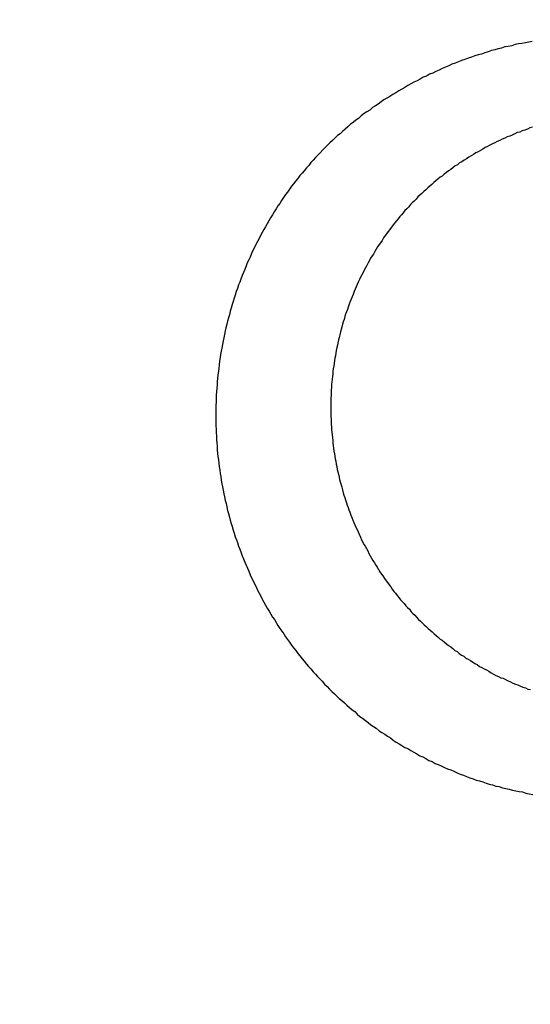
# Model space of a CAD drawing. Header units: millimetres. Extents: x -604189 to 881711, y -381903 to -7297.
# Tile 256 of 256: x -587993.44 to -587984.86, y -164029.4 to -164012.85. Entities that reach past the tile are written whole.
import ezdxf

# ---------------------------------------------------------------- set-up
doc = ezdxf.new("R2010")
doc.units = ezdxf.units.MM
doc.header["$LTSCALE"] = 100
for name, pattern in [('0.5_0.5', [1, 0.5, -0.5]), ('ACAD_ISO04W100', [30.5, 24, -3, 0.5, -3]), ('CENTER', [2, 1.25, -0.25, 0.25, -0.25])]:
    doc.linetypes.add(name, pattern=pattern)
doc.layers.get('Defpoints').update_dxf_attribs({"color": 30})
doc.layers.add('OPIS', color=7, linetype='Continuous')
doc.layers.add('strop osie', color=80, linetype='ACAD_ISO04W100', lineweight=5)
doc.styles.get("Standard").update_dxf_attribs({"font": 'romans.shx', "width": 0.5})
doc.dimstyles.new('1 50', dxfattribs={"dimtxt": 150, "dimasz": 80, "dimexe": 1, "dimexo": 1, "dimgap": 20, "dimtad": 1, "dimdec": 0, "dimlfac": 0.1, "dimtxsty": 'Standard', "dimblk": 'ARCHTICK', "dimcen": 200, "dimclrd": 2, "dimadec": 1, "dimazin": 0, "dimtfac": 1, "dimtdec": 0, "dimtmove": 0, "dimatfit": 3, "dimldrblk": 'ARCHTICK', "dimfxl": 120, "dimfxlon": 1, "dimtfill": 1, "dimarcsym": 0})

# ---------------------------------------------------------------- blocks, each defined once
blk = doc.blocks.new('_ArchTick')
at = {"layer": 'strop osie', "color": 0, "const_width": 0.15}
blk.add_lwpolyline([(-0.5, -0.5), (0.5, 0.5)], dxfattribs=at)
blk = doc.blocks.new('*D3294')
at = {"layer": 'Defpoints', "color": 0, "linetype": 'ByBlock', "lineweight": 5, "transparency": 16777216}
for p in [(-595783.126, -159420.303), (-593748.924, -159420.303), (-552118.935, -179940.303)]:
    blk.add_point(p, dxfattribs=at)
at = {"layer": 'OPIS', "color": 0, "linetype": 'Continuous', "lineweight": -2, "transparency": 16777216}
for p, q in [((-595723.126, -159420.303), (-595784.126, -159420.303)), ((-595723.126, -179940.303), (-595784.126, -179940.303))]:
    blk.add_line(p, q, dxfattribs=at)
at = {"layer": 'OPIS', "color": 2, "lineweight": -2, "transparency": 16777216}
blk.add_line((-595783.126, -179940.303), (-595783.126, -159420.303), dxfattribs=at)
at = {"layer": 'OPIS', "color": 2, "linetype": 'ByBlock', "lineweight": -2, "transparency": 16777216, "xscale": 80, "yscale": 80, "zscale": 80}
for p, rotation in [((-595783.126, -159420.303), 90), ((-595783.126, -179940.303), 270)]:
    blk.add_blockref('_ArchTick', p, dxfattribs=dict(at, rotation=rotation))
at = {"layer": 'OPIS', "color": 0, "linetype": 'ByBlock', "lineweight": 13, "transparency": 16777216, "insert": (-595878.126, -169680.303), "char_height": 150, "attachment_point": 5, "rotation": 90, "bg_fill": 3, "box_fill_scale": 1.1, "bg_fill_color": 256, "bg_fill_true_color": 13158600, "bg_fill_transparency": 0}
blk.add_mtext('2052', dxfattribs=at)

msp = doc.modelspace()

# ---------------------------------------------------------------- hatches: boundary and pattern name
at = {"layer": 'OPIS', "linetype": 'ByBlock', "lineweight": 15}
h = msp.add_hatch(dxfattribs=at)
h.set_pattern_fill('ANSI37', color=0, scale=80, angle=45)
h.set_pattern_definition([(90, (-306927.96, 32475.8), (-254, 0), []), (180, (-306927.96, 32475.8), (-3e-14, -254), [])])
edge = h.paths.add_edge_path()
edge.add_arc((-587934.086, -167378.931), 50, 0, 90)
edge.add_line((-587934.086, -167328.931), (-588139.086, -167328.93))
edge.add_arc((-588139.086, -167378.93), 50, 89.9996, 180)
edge.add_line((-588189.086, -167378.93), (-588189.086, -167822.93))
edge.add_arc((-588139.086, -167822.93), 50, 180, 270)
edge.add_line((-588139.086, -167872.93), (-587934.085, -167872.931))
edge.add_arc((-587934.086, -167822.931), 50, 270.0014, 360)
edge.add_line((-587884.086, -167822.931), (-587884.086, -167378.931))
edge = h.paths.add_edge_path()
edge.add_arc((-587934.086, -167378.931), 50, 0, 90)
edge.add_line((-587934.086, -167328.931), (-588139.086, -167328.93))
edge.add_arc((-588139.086, -167378.93), 50, 89.9996, 180)
edge.add_line((-588189.086, -167378.93), (-588189.086, -167822.93))
edge.add_arc((-588139.086, -167822.93), 50, 180, 270)
edge.add_line((-588139.086, -167872.93), (-587934.085, -167872.931))
edge.add_arc((-587934.086, -167822.931), 50, 270.0014, 360)
edge.add_line((-587884.086, -167822.931), (-587884.086, -167378.931))
edge = h.paths.add_edge_path()
edge.add_line((-588244.087, -167300.93), (-587769.086, -167300.93))
edge.add_line((-587769.086, -167300.93), (-587769.086, -167900.93))
edge.add_line((-587769.086, -167900.93), (-588243.789, -167900.93))
edge.add_arc((-588244.086, -167892.935), 8, 180, 272.1285, ccw=False)
edge.add_line((-588252.086, -167892.935), (-588252.086, -167308.93))
edge.add_arc((-588244.086, -167308.93), 8, 90.0036, 180, ccw=False)
h.paths.add_polyline_path([(-589864.932, -164217.829), (-589865.004, -164223.092), (-589865.079, -164228.355), (-589865.156, -164233.617), (-589865.235, -164238.88), (-589865.318, -164244.143), (-589865.402, -164249.406), (-589865.489, -164254.669), (-589865.579, -164259.931), (-589865.671, -164265.194), (-589865.766, -164270.457), (-589865.863, -164275.719), (-589865.962, -164280.982), (-589866.064, -164286.244), (-589866.169, -164291.506), (-589866.276, -164296.769), (-589866.386, -164302.031), (-589866.498, -164307.293), (-589866.613, -164312.556), (-589866.73, -164317.818), (-589866.85, -164323.08), (-589866.972, -164328.342), (-589867.097, -164333.604), (-589867.225, -164338.866), (-589867.355, -164344.127), (-589867.488, -164349.389), (-589867.623, -164354.651), (-589867.76, -164359.913), (-589867.901, -164365.174), (-589868.043, -164370.436), (-589868.189, -164375.697), (-589868.337, -164380.958), (-589868.487, -164386.22), (-589868.64, -164391.481), (-589868.795, -164396.742), (-589868.953, -164402.003), (-590219.489, -164402.003), (-590219.664, -164396.198), (-590219.835, -164390.392), (-590220.003, -164384.587), (-590220.168, -164378.781), (-590220.329, -164372.976), (-590220.488, -164367.17), (-590220.643, -164361.364), (-590220.796, -164355.558), (-590220.945, -164349.752), (-590221.092, -164343.946), (-590221.235, -164338.14), (-590221.375, -164332.334), (-590221.512, -164326.527), (-590221.646, -164320.721), (-590221.777, -164314.914), (-590221.904, -164309.108), (-590222.029, -164303.301), (-590222.151, -164297.495), (-590222.269, -164291.688), (-590222.385, -164285.881), (-590222.497, -164280.074), (-590222.606, -164274.267), (-590222.713, -164268.461), (-590222.816, -164262.653), (-590222.916, -164256.846), (-590223.014, -164251.039), (-590223.108, -164245.232), (-590223.199, -164239.425), (-590223.287, -164233.618), (-590223.372, -164227.81), (-590223.454, -164222.003), (-590223.533, -164216.196), (-590223.609, -164210.388), (-590223.682, -164204.581), (-590223.751, -164198.773), (-590223.818, -164192.966), (-590223.881, -164187.158), (-590223.941, -164181.35), (-590223.997, -164175.543), (-590224.051, -164169.735), (-590224.101, -164163.927), (-590224.147, -164158.12), (-590224.191, -164152.312), (-590224.231, -164146.504), (-590224.267, -164140.696), (-590224.301, -164134.888), (-590224.332, -164129.081), (-590224.361, -164123.273), (-590224.388, -164117.465), (-590224.413, -164111.657), (-590224.437, -164105.849), (-590224.459, -164100.041), (-590224.475, -164094.233), (-590224.48, -164088.425), (-590224.472, -164082.617), (-590224.448, -164076.809), (-590224.406, -164071.002), (-590224.347, -164065.194), (-590224.269, -164059.387), (-590224.171, -164053.58), (-590224.054, -164047.773), (-590223.917, -164041.967), (-590223.759, -164036.161), (-590223.581, -164030.356), (-590223.381, -164024.551), (-590223.159, -164018.747), (-590222.914, -164012.944), (-590222.642, -164007.143), (-590222.341, -164001.342), (-590222.009, -163995.544), (-590221.642, -163989.748), (-590221.238, -163983.954), (-590220.795, -163978.163), (-590220.304, -163972.376), (-590219.753, -163966.594), (-590219.129, -163960.82), (-590218.419, -163955.056), (-590217.605, -163949.306), (-590216.67, -163943.574), (-590215.596, -163937.865), (-590214.362, -163932.188), (-590212.941, -163926.557), (-590211.302, -163920.987), (-590209.416, -163915.495), (-590207.246, -163910.11), (-590204.744, -163904.869), (-590201.869, -163899.824), (-590198.582, -163895.036), (-590194.851, -163890.591), (-590190.671, -163886.563), (-590186.105, -163882.977), (-590181.224, -163879.833), (-590176.097, -163877.106), (-590170.784, -163874.761), (-590165.336, -163872.759), (-590159.785, -163871.064), (-590154.154, -163869.636), (-590148.468, -163868.44), (-590142.747, -163867.44), (-590137, -163866.603), (-590131.235, -163865.9), (-590125.458, -163865.297), (-590119.674, -163864.778), (-590113.884, -163864.334), (-590108.088, -163863.958), (-590102.289, -163863.646), (-590096.486, -163863.39), (-590090.681, -163863.186), (-590084.874, -163863.026), (-590079.068, -163862.906), (-590073.26, -163862.819), (-590067.453, -163862.761), (-590061.645, -163862.725), (-590055.837, -163862.707), (-590050.029, -163862.7), (-590044.221, -163862.698), (-590038.958, -163862.699), (-590033.694, -163862.704), (-590028.431, -163862.718), (-590023.167, -163862.744), (-590017.904, -163862.788), (-590012.641, -163862.852), (-590007.379, -163862.942), (-590002.117, -163863.062), (-589996.856, -163863.215), (-589991.596, -163863.407), (-589986.337, -163863.64), (-589981.081, -163863.919), (-589975.828, -163864.249), (-589970.579, -163864.634), (-589965.334, -163865.078), (-589960.096, -163865.587), (-589954.864, -163866.17), (-589949.645, -163866.847), (-589944.442, -163867.642), (-589939.263, -163868.578), (-589934.115, -163869.676), (-589929.013, -163870.965), (-589923.971, -163872.474), (-589919.009, -163874.23), (-589914.153, -163876.259), (-589909.436, -163878.591), (-589904.896, -163881.253), (-589900.585, -163884.268), (-589896.554, -163887.652), (-589892.857, -163891.394), (-589889.534, -163895.471), (-589886.574, -163899.824), (-589883.952, -163904.387), (-589881.64, -163909.114), (-589879.606, -163913.968), (-589877.817, -163918.918), (-589876.241, -163923.939), (-589874.854, -163929.016), (-589873.636, -163934.137), (-589872.564, -163939.29), (-589871.619, -163944.467), (-589870.784, -163949.663), (-589870.048, -163954.875), (-589869.397, -163960.099), (-589868.818, -163965.33), (-589868.302, -163970.568), (-589867.84, -163975.811), (-589867.421, -163981.058), (-589867.037, -163986.308), (-589866.685, -163991.559), (-589866.363, -163996.813), (-589866.067, -164002.068), (-589865.796, -164007.324), (-589865.549, -164012.582), (-589865.322, -164017.84), (-589865.116, -164023.1), (-589864.928, -164028.36), (-589864.759, -164033.621), (-589864.607, -164038.882), (-589864.472, -164044.144), (-589864.354, -164049.406), (-589864.252, -164054.668), (-589864.166, -164059.931), (-589864.096, -164065.194), (-589864.041, -164070.457), (-589864.001, -164075.72), (-589863.976, -164080.984), (-589863.964, -164086.247), (-589863.964, -164091.51), (-589863.974, -164096.774), (-589863.991, -164102.037), (-589864.012, -164107.301), (-589864.034, -164112.564), (-589864.057, -164117.828), (-589864.081, -164123.091), (-589864.107, -164128.354), (-589864.135, -164133.618), (-589864.165, -164138.881), (-589864.197, -164144.144), (-589864.232, -164149.408), (-589864.269, -164154.671), (-589864.31, -164159.934), (-589864.353, -164165.198), (-589864.399, -164170.461), (-589864.447, -164175.724), (-589864.498, -164180.987), (-589864.552, -164186.25), (-589864.609, -164191.513), (-589864.668, -164196.777), (-589864.73, -164202.04), (-589864.795, -164207.303), (-589864.862, -164212.566)])
h.paths.add_polyline_path([(-590463.924, -164407.051), (-587763.924, -164407.051), (-587763.924, -162910.783), (-590463.924, -162910.783)])
h.paths.add_polyline_path([(-590295.717, -164839.225), (-590289.91, -164839.127), (-590284.103, -164839.033), (-590278.295, -164838.942), (-590272.488, -164838.854), (-590266.681, -164838.769), (-590260.873, -164838.687), (-590255.066, -164838.608), (-590249.259, -164838.532), (-590243.451, -164838.459), (-590237.644, -164838.39), (-590231.836, -164838.323), (-590226.028, -164838.26), (-590220.221, -164838.2), (-590214.413, -164838.144), (-590208.605, -164838.09), (-590202.798, -164838.04), (-590196.99, -164837.994), (-590191.182, -164837.95), (-590185.374, -164837.91), (-590179.567, -164837.874), (-590173.759, -164837.84), (-590167.951, -164837.809), (-590162.143, -164837.78), (-590156.335, -164837.753), (-590150.527, -164837.728), (-590144.719, -164837.704), (-590138.912, -164837.682), (-590133.104, -164837.666), (-590127.296, -164837.661), (-590121.488, -164837.669), (-590115.68, -164837.693), (-590109.872, -164837.735), (-590104.065, -164837.794), (-590098.257, -164837.872), (-590092.45, -164837.97), (-590086.643, -164838.087), (-590080.837, -164838.224), (-590075.031, -164838.382), (-590069.226, -164838.56), (-590063.422, -164838.76), (-590057.618, -164838.982), (-590051.815, -164839.227), (-590046.013, -164839.499), (-590040.213, -164839.8), (-590034.415, -164840.132), (-590028.618, -164840.499), (-590022.825, -164840.903), (-590017.034, -164841.346), (-590011.246, -164841.837), (-590005.465, -164842.388), (-589999.691, -164843.012), (-589993.927, -164843.722), (-589988.176, -164844.536), (-589982.444, -164845.471), (-589976.736, -164846.545), (-589971.059, -164847.779), (-589965.428, -164849.2), (-589959.858, -164850.839), (-589954.366, -164852.725), (-589948.98, -164854.895), (-589943.739, -164857.397), (-589938.694, -164860.272), (-589933.906, -164863.559), (-589929.462, -164867.29), (-589925.433, -164871.47), (-589921.847, -164876.036), (-589918.704, -164880.917), (-589915.976, -164886.044), (-589913.631, -164891.357), (-589911.63, -164896.805), (-589909.934, -164902.356), (-589908.507, -164907.987), (-589907.31, -164913.673), (-589906.31, -164919.394), (-589905.474, -164925.141), (-589904.77, -164930.906), (-589904.168, -164936.683), (-589903.648, -164942.467), (-589903.204, -164948.257), (-589902.829, -164954.053), (-589902.516, -164959.852), (-589902.261, -164965.655), (-589902.056, -164971.46), (-589901.897, -164977.267), (-589901.776, -164983.073), (-589901.69, -164988.881), (-589901.631, -164994.688), (-589901.596, -165000.496), (-589901.577, -165006.304), (-589901.57, -165012.112), (-589901.569, -165017.92), (-589901.57, -165023.183), (-589901.575, -165028.447), (-589901.588, -165033.71), (-589901.615, -165038.974), (-589901.658, -165044.237), (-589901.723, -165049.5), (-589901.813, -165054.762), (-589901.932, -165060.024), (-589902.086, -165065.285), (-589902.277, -165070.545), (-589902.51, -165075.804), (-589902.79, -165081.06), (-589903.119, -165086.313), (-589903.504, -165091.562), (-589903.949, -165096.807), (-589904.458, -165102.045), (-589905.04, -165107.276), (-589905.717, -165112.496), (-589906.513, -165117.699), (-589907.448, -165122.878), (-589908.547, -165128.026), (-589909.836, -165133.128), (-589911.345, -165138.17), (-589913.1, -165143.132), (-589915.129, -165147.988), (-589917.461, -165152.705), (-589920.123, -165157.245), (-589923.139, -165161.556), (-589926.522, -165165.587), (-589930.265, -165169.284), (-589934.342, -165172.607), (-589938.694, -165175.567), (-589943.257, -165178.189), (-589947.985, -165180.501), (-589952.838, -165182.535), (-589957.788, -165184.324), (-589962.81, -165185.9), (-589967.887, -165187.287), (-589973.007, -165188.505), (-589978.16, -165189.577), (-589983.337, -165190.522), (-589988.534, -165191.357), (-589993.746, -165192.093), (-589998.969, -165192.744), (-590004.201, -165193.323), (-590009.439, -165193.839), (-590014.682, -165194.301), (-590019.929, -165194.72), (-590025.178, -165195.104), (-590030.43, -165195.456), (-590035.683, -165195.778), (-590040.938, -165196.074), (-590046.195, -165196.345), (-590051.452, -165196.592), (-590056.711, -165196.819), (-590061.97, -165197.025), (-590067.23, -165197.213), (-590072.491, -165197.382), (-590077.752, -165197.534), (-590083.014, -165197.669), (-590088.276, -165197.787), (-590093.539, -165197.889), (-590098.801, -165197.975), (-590104.064, -165198.045), (-590109.327, -165198.1), (-590114.591, -165198.14), (-590119.854, -165198.165), (-590125.118, -165198.177), (-590130.381, -165198.177), (-590135.644, -165198.167), (-590140.908, -165198.15), (-590146.171, -165198.129), (-590151.435, -165198.107), (-590156.698, -165198.084), (-590161.961, -165198.06), (-590167.225, -165198.034), (-590172.488, -165198.006), (-590177.752, -165197.976), (-590183.015, -165197.944), (-590188.278, -165197.909), (-590193.541, -165197.872), (-590198.805, -165197.831), (-590204.068, -165197.788), (-590209.331, -165197.742), (-590214.594, -165197.694), (-590219.858, -165197.643), (-590225.121, -165197.589), (-590230.384, -165197.532), (-590235.647, -165197.473), (-590240.91, -165197.411), (-590246.173, -165197.346), (-590251.436, -165197.279), (-590256.699, -165197.209), (-590261.962, -165197.137), (-590267.225, -165197.062), (-590272.488, -165196.985), (-590277.751, -165196.906), (-590283.014, -165196.823), (-590288.276, -165196.739), (-590293.539, -165196.652), (-590298.802, -165196.562), (-590304.064, -165196.47), (-590309.327, -165196.375), (-590314.59, -165196.278), (-590319.852, -165196.179), (-590325.115, -165196.077), (-590330.377, -165195.972), (-590335.639, -165195.865), (-590340.902, -165195.755), (-590346.164, -165195.643), (-590351.426, -165195.528), (-590356.688, -165195.411), (-590361.95, -165195.291), (-590367.212, -165195.169), (-590372.474, -165195.044), (-590377.736, -165194.916), (-590382.998, -165194.786), (-590388.26, -165194.653), (-590393.521, -165194.518), (-590398.783, -165194.381), (-590404.045, -165194.24), (-590409.306, -165194.098), (-590414.568, -165193.952), (-590419.829, -165193.804), (-590425.09, -165193.654), (-590430.351, -165193.501), (-590435.613, -165193.346), (-590440.874, -165193.188), (-590440.874, -164842.652), (-590435.068, -164842.477), (-590429.263, -164842.306), (-590423.457, -164842.138), (-590417.652, -164841.973), (-590411.846, -164841.812), (-590406.04, -164841.653), (-590400.235, -164841.498), (-590394.429, -164841.345), (-590388.623, -164841.196), (-590382.817, -164841.049), (-590377.01, -164840.906), (-590371.204, -164840.766), (-590365.398, -164840.629), (-590359.591, -164840.495), (-590353.785, -164840.364), (-590347.978, -164840.237), (-590342.172, -164840.112), (-590336.365, -164839.99), (-590330.558, -164839.872), (-590324.752, -164839.756), (-590318.945, -164839.644), (-590313.138, -164839.535), (-590307.331, -164839.428), (-590301.524, -164839.325)])
edge = h.paths.add_edge_path()
edge.add_arc((-590093.924, -162268.543), 50, 0, 90.0004)
edge.add_line((-590093.924, -162218.543), (-590298.924, -162218.545))
edge.add_arc((-590298.924, -162268.545), 50, 90.0009, 180)
edge.add_line((-590348.924, -162268.545), (-590348.924, -162712.545))
edge.add_arc((-590298.924, -162712.545), 50, 180, 270.0022)
edge.add_line((-590298.922, -162762.545), (-590093.923, -162762.543))
edge.add_arc((-590093.924, -162712.543), 50, 270.0009, 360)
edge.add_line((-590043.924, -162712.543), (-590043.924, -162268.543))
edge = h.paths.add_edge_path()
edge.add_arc((-590093.924, -161668.543), 50, 0, 90.0004)
edge.add_line((-590093.924, -161618.543), (-590298.924, -161618.545))
edge.add_arc((-590298.924, -161668.545), 50, 90.0009, 180)
edge.add_line((-590348.924, -161668.545), (-590348.924, -162112.545))
edge.add_arc((-590298.924, -162112.545), 50, 180, 270.0022)
edge.add_line((-590298.922, -162162.545), (-590093.923, -162162.543))
edge.add_arc((-590093.924, -162112.543), 50, 270.0009, 360)
edge.add_line((-590043.924, -162112.543), (-590043.924, -161668.543))
h.paths.add_polyline_path([(-590463.924, -162790.543), (-587763.924, -162790.543), (-587763.924, -161590.543), (-590463.924, -161590.543)])
edge = h.paths.add_edge_path()
edge.add_arc((-588139.086, -168270.003), 50, 89.9996, 180)
edge.add_line((-588189.086, -168270.003), (-588189.086, -168714.003))
edge.add_arc((-588139.086, -168714.003), 50, 180, 270)
edge.add_line((-588139.086, -168764.003), (-587934.085, -168764.004))
edge.add_arc((-587934.086, -168714.004), 50, 270.0014, 360)
edge.add_line((-587884.086, -168714.004), (-587884.086, -168270.004))
edge.add_arc((-587934.086, -168270.004), 50, 0, 90)
edge.add_line((-587934.086, -168220.004), (-588139.086, -168220.003))
edge = h.paths.add_edge_path()
edge.add_arc((-587934.086, -169161.078), 50, 0, 90)
edge.add_line((-587934.086, -169111.078), (-588139.086, -169111.076))
edge.add_arc((-588139.086, -169161.076), 50, 89.9996, 180)
edge.add_line((-588189.086, -169161.076), (-588189.086, -169605.076))
edge.add_arc((-588139.086, -169605.076), 50, 180, 270)
edge.add_line((-588139.086, -169655.076), (-587934.085, -169655.078))
edge.add_arc((-587934.086, -169605.078), 50, 270.0014, 360)
edge.add_line((-587884.086, -169605.078), (-587884.086, -169161.078))
edge = h.paths.add_edge_path()
edge.add_arc((-588139.086, -170052.15), 50, 89.9996, 180)
edge.add_line((-588189.086, -170052.15), (-588189.086, -170496.15))
edge.add_arc((-588139.086, -170496.15), 50, 180, 270)
edge.add_line((-588139.086, -170546.15), (-587934.085, -170546.151))
edge.add_arc((-587934.086, -170496.151), 50, 270.0014, 360)
edge.add_line((-587884.086, -170496.151), (-587884.086, -170052.151))
edge.add_arc((-587934.086, -170052.151), 50, 0, 90)
edge.add_line((-587934.086, -170002.151), (-588139.086, -170002.15))
edge = h.paths.add_edge_path()
edge.add_arc((-588139.086, -170943.223), 50, 89.9996, 180)
edge.add_line((-588189.086, -170943.223), (-588189.086, -171387.223))
edge.add_arc((-588139.086, -171387.223), 50, 180, 270)
edge.add_line((-588139.086, -171437.223), (-587934.085, -171437.224))
edge.add_arc((-587934.086, -171387.224), 50, 270.0014, 360)
edge.add_line((-587884.086, -171387.224), (-587884.086, -170943.224))
edge.add_arc((-587934.086, -170943.224), 50, 0, 90)
edge.add_line((-587934.086, -170893.224), (-588139.086, -170893.223))
h.paths.add_polyline_path([(-587763.924, -164527.291), (-590463.924, -164527.291), (-590463.924, -171970.3), (-587763.924, -171970.3)])

# ---------------------------------------------------------------- next in the draw order: dimensions: what is measured, and where the dimension line sits
at = {"layer": 'OPIS', "color": 0, "linetype": 'ByBlock', "lineweight": 13}
dim = msp.add_linear_dim(base=(-595783.126, -159420.303), p1=(-552118.935, -179940.303), p2=(-593748.924, -159420.303), angle=90, dimstyle='1 50', override={"dimtmove": 1, "dimfxl": 60, "dimarcsym": 1}, dxfattribs=at)
dim.commit()
dim.dimension.update_dxf_attribs({"geometry": '*D3294', "text_midpoint": (-595878.126, -169680.303)})

# ---------------------------------------------------------------- next in the draw order: hatches: boundary and pattern name
at = {"layer": 'OPIS', "linetype": '0.5_0.5', "lineweight": 13}
h = msp.add_hatch(dxfattribs=at)
h.set_pattern_fill('ANSI37', color=0, scale=130)
h.set_pattern_definition([(45, (-597218.54, 256668.8), (-291.85832, 291.85832), []), (135, (-597218.54, 256668.8), (-291.85832, -291.85832), [])])
edge = h.paths.add_edge_path(flags=16)
edge.add_line((-570958.916, -168985.281), (-571058.916, -168985.281))
edge.add_line((-571058.916, -168985.281), (-572598.916, -168985.281))
edge.add_line((-572598.916, -168985.281), (-572598.915, -170470.3))
edge.add_line((-572598.915, -170470.3), (-570825.763, -170470.3))
edge.add_arc((-570508.916, -170339.099), 342.937, 180, 202.49364, ccw=False)
edge.add_arc((-570508.916, -170339.099), 342.937, 90, 180, ccw=False)
edge.add_line((-570508.916, -169996.163), (-570508.916, -169764.704))
edge.add_arc((-570058.916, -168985.281), 900, 180, 240, ccw=False)
edge = h.paths.add_edge_path(flags=17)
edge.add_line((-569358.915, -170085.281), (-569358.916, -168985.281))
edge.add_line((-569358.916, -168985.281), (-569358.917, -168985.281))
edge.add_line((-569358.917, -168985.281), (-569958.916, -168985.281))
edge.add_line((-569958.916, -168985.281), (-570058.916, -168985.281))
edge.add_line((-570058.916, -168985.281), (-570058.916, -168925.281))
edge.add_line((-570058.916, -168925.281), (-569958.916, -168925.281))
edge.add_line((-569958.916, -168925.281), (-569958.916, -168865.281))
edge.add_line((-569958.916, -168865.281), (-569358.916, -168865.281))
edge.add_line((-569358.916, -168865.281), (-569358.917, -166865.281))
edge.add_line((-569358.917, -166865.281), (-574098.917, -166865.286))
edge.add_line((-574098.917, -166865.286), (-574098.914, -171970.3))
edge.add_line((-574098.914, -171970.3), (-572608.913, -171970.3))
edge.add_line((-572608.913, -171970.3), (-571504.913, -170590.3))
edge.add_line((-571504.913, -170590.3), (-572718.915, -170590.3))
edge.add_line((-572718.915, -170590.3), (-572718.916, -168865.281))
edge.add_line((-572718.916, -168865.281), (-571058.916, -168865.281))
edge.add_line((-571058.916, -168865.281), (-571058.916, -168925.281))
edge.add_line((-571058.916, -168925.281), (-570958.916, -168925.281))
edge.add_line((-570958.916, -168925.281), (-570958.916, -168985.281))
edge.add_arc((-570058.916, -168985.281), 900, 180, 240)
edge.add_line((-570508.916, -169764.704), (-570508.916, -169996.163))
edge.add_arc((-570508.916, -170339.099), 342.937, 0, 90, ccw=False)
edge.add_arc((-570508.916, -170339.099), 342.937, 208.97989, 360, ccw=False)
edge.add_line((-570808.913, -170505.253), (-570808.913, -171171.086))
edge.add_arc((-570808.913, -171220.3), 49.214, 0, 90, ccw=False)
edge.add_arc((-570808.913, -171220.3), 49.214, 270, 360, ccw=False)
edge.add_line((-570808.913, -171269.514), (-570808.913, -171970.3))
edge.add_line((-570808.913, -171970.3), (-569358.914, -171970.3))
edge.add_line((-569358.914, -171970.3), (-569358.915, -170085.281))
h.paths.add_polyline_path([(-561118.924, -159870.303), (-590334.655, -159870.303), (-590334.655, -161470.303), (-562318.924, -161470.303), (-562318.924, -172095.292), (-561118.924, -172095.291), (-561118.924, -168350.303), (-552073.919, -168350.303), (-552073.92, -167150.303), (-561118.924, -167150.303)])
h.paths.add_polyline_path([(-572856.927, -169813.68), (-569451.07, -169813.68), (-569451.07, -169408.68), (-572856.927, -169408.68)], flags=16)

# ---------------------------------------------------------------- next in the draw order: linework, layer by layer
at = {"color": 0}
for points in [[(-587984.827, -164013.22, 0), (-587984.885, -164013.23, 0), (-587984.942, -164013.24, 0), (-587984.999, -164013.25, 0), (-587985.056, -164013.26, 0), (-587985.114, -164013.27, 0), (-587985.171, -164013.29, 0), (-587985.228, -164013.3, 0), (-587985.284, -164013.31, 0), (-587985.341, -164013.33, 0), (-587985.398, -164013.34, 0), (-587985.454, -164013.36, 0), (-587985.511, -164013.37, 0), (-587985.567, -164013.39, 0), (-587985.623, -164013.41, 0), (-587985.679, -164013.43, 0), (-587985.735, -164013.44, 0), (-587985.791, -164013.46, 0), (-587985.846, -164013.48, 0), (-587985.902, -164013.5, 0), (-587985.957, -164013.52, 0), (-587986.012, -164013.54, 0), (-587986.067, -164013.56, 0), (-587986.122, -164013.58, 0), (-587986.176, -164013.6, 0), (-587986.23, -164013.63, 0), (-587986.284, -164013.65, 0), (-587986.338, -164013.67, 0), (-587986.392, -164013.7, 0), (-587986.446, -164013.72, 0), (-587986.499, -164013.75, 0), (-587986.552, -164013.77, 0), (-587986.605, -164013.8, 0), (-587986.657, -164013.82, 0), (-587986.71, -164013.85, 0), (-587986.762, -164013.88, 0), (-587986.814, -164013.9, 0), (-587986.865, -164013.93, 0), (-587986.917, -164013.96, 0), (-587986.968, -164013.99, 0), (-587987.018, -164014.02, 0), (-587987.069, -164014.05, 0), (-587987.119, -164014.08, 0), (-587987.169, -164014.11, 0), (-587987.219, -164014.14, 0), (-587987.268, -164014.17, 0), (-587987.317, -164014.2, 0), (-587987.366, -164014.23, 0), (-587987.414, -164014.27, 0), (-587987.462, -164014.3, 0), (-587987.51, -164014.33, 0), (-587987.557, -164014.37, 0), (-587987.604, -164014.4, 0), (-587987.651, -164014.43, 0), (-587987.698, -164014.47, 0), (-587987.744, -164014.51, 0), (-587987.789, -164014.54, 0), (-587987.835, -164014.58, 0), (-587987.879, -164014.61, 0), (-587987.924, -164014.65, 0), (-587987.968, -164014.69, 0), (-587988.012, -164014.73, 0), (-587988.055, -164014.77, 0), (-587988.098, -164014.8, 0), (-587988.141, -164014.84, 0), (-587988.183, -164014.88, 0), (-587988.225, -164014.92, 0), (-587988.266, -164014.96, 0), (-587988.307, -164015, 0), (-587988.347, -164015.04, 0), (-587988.388, -164015.09, 0), (-587988.427, -164015.13, 0), (-587988.466, -164015.17, 0), (-587988.505, -164015.21, 0), (-587988.544, -164015.25, 0), (-587988.582, -164015.3, 0), (-587988.619, -164015.34, 0), (-587988.656, -164015.39, 0), (-587988.693, -164015.43, 0), (-587988.729, -164015.47, 0), (-587988.765, -164015.52, 0), (-587988.8, -164015.56, 0), (-587988.835, -164015.61, 0), (-587988.87, -164015.65, 0), (-587988.904, -164015.7, 0), (-587988.938, -164015.75, 0), (-587988.971, -164015.79, 0), (-587989.004, -164015.84, 0), (-587989.036, -164015.89, 0), (-587989.068, -164015.94, 0), (-587989.099, -164015.98, 0), (-587989.13, -164016.03, 0), (-587989.161, -164016.08, 0), (-587989.191, -164016.13, 0), (-587989.221, -164016.18, 0), (-587989.25, -164016.23, 0), (-587989.279, -164016.28, 0), (-587989.307, -164016.33, 0), (-587989.335, -164016.38, 0), (-587989.363, -164016.43, 0), (-587989.39, -164016.48, 0), (-587989.416, -164016.53, 0), (-587989.442, -164016.58, 0), (-587989.468, -164016.63, 0), (-587989.493, -164016.68, 0), (-587989.518, -164016.73, 0), (-587989.542, -164016.78, 0), (-587989.566, -164016.84, 0), (-587989.59, -164016.89, 0), (-587989.613, -164016.94, 0), (-587989.635, -164016.99, 0), (-587989.657, -164017.05, 0), (-587989.679, -164017.1, 0), (-587989.7, -164017.15, 0), (-587989.72, -164017.21, 0), (-587989.74, -164017.26, 0), (-587989.76, -164017.31, 0), (-587989.779, -164017.37, 0), (-587989.798, -164017.42, 0), (-587989.816, -164017.48, 0), (-587989.834, -164017.53, 0), (-587989.851, -164017.59, 0), (-587989.868, -164017.64, 0), (-587989.884, -164017.7, 0), (-587989.9, -164017.75, 0), (-587989.915, -164017.81, 0), (-587989.93, -164017.86, 0), (-587989.944, -164017.92, 0), (-587989.958, -164017.97, 0), (-587989.972, -164018.03, 0), (-587989.985, -164018.08, 0), (-587989.997, -164018.14, 0), (-587990.009, -164018.2, 0), (-587990.02, -164018.25, 0), (-587990.031, -164018.31, 0), (-587990.042, -164018.37, 0), (-587990.051, -164018.42, 0), (-587990.061, -164018.48, 0), (-587990.07, -164018.53, 0), (-587990.078, -164018.59, 0), (-587990.086, -164018.65, 0), (-587990.093, -164018.71, 0), (-587990.1, -164018.76, 0), (-587990.106, -164018.82, 0), (-587990.112, -164018.88, 0), (-587990.118, -164018.93, 0), (-587990.122, -164018.99, 0), (-587990.127, -164019.05, 0), (-587990.13, -164019.1, 0), (-587990.134, -164019.16, 0), (-587990.136, -164019.22, 0), (-587990.139, -164019.28, 0), (-587990.14, -164019.33, 0), (-587990.142, -164019.39, 0), (-587990.142, -164019.45, 0), (-587990.143, -164019.51, 0), (-587990.142, -164019.56, 0), (-587990.141, -164019.62, 0), (-587990.14, -164019.68, 0), (-587990.138, -164019.73, 0), (-587990.136, -164019.79, 0), (-587990.133, -164019.85, 0), (-587990.13, -164019.91, 0), (-587990.126, -164019.96, 0), (-587990.122, -164020.02, 0), (-587990.117, -164020.08, 0), (-587990.112, -164020.14, 0), (-587990.106, -164020.19, 0), (-587990.099, -164020.25, 0), (-587990.093, -164020.31, 0), (-587990.085, -164020.36, 0), (-587990.077, -164020.42, 0), (-587990.069, -164020.48, 0), (-587990.06, -164020.53, 0), (-587990.051, -164020.59, 0), (-587990.041, -164020.65, 0), (-587990.03, -164020.7, 0), (-587990.02, -164020.76, 0), (-587990.008, -164020.82, 0), (-587989.996, -164020.87, 0), (-587989.984, -164020.93, 0), (-587989.971, -164020.98, 0), (-587989.958, -164021.04, 0), (-587989.944, -164021.1, 0), (-587989.929, -164021.15, 0), (-587989.914, -164021.21, 0), (-587989.899, -164021.26, 0), (-587989.883, -164021.32, 0), (-587989.867, -164021.37, 0), (-587989.85, -164021.43, 0), (-587989.833, -164021.48, 0), (-587989.815, -164021.54, 0), (-587989.797, -164021.59, 0), (-587989.778, -164021.64, 0), (-587989.759, -164021.7, 0), (-587989.739, -164021.75, 0), (-587989.719, -164021.81, 0), (-587989.698, -164021.86, 0), (-587989.677, -164021.91, 0), (-587989.656, -164021.97, 0), (-587989.634, -164022.02, 0), (-587989.611, -164022.07, 0), (-587989.588, -164022.12, 0), (-587989.565, -164022.18, 0), (-587989.541, -164022.23, 0), (-587989.516, -164022.28, 0), (-587989.492, -164022.33, 0), (-587989.466, -164022.38, 0), (-587989.441, -164022.44, 0), (-587989.415, -164022.49, 0), (-587989.388, -164022.54, 0), (-587989.361, -164022.59, 0), (-587989.334, -164022.64, 0), (-587989.306, -164022.69, 0), (-587989.277, -164022.74, 0), (-587989.248, -164022.79, 0), (-587989.219, -164022.84, 0), (-587989.19, -164022.89, 0), (-587989.159, -164022.93, 0), (-587989.129, -164022.98, 0), (-587989.098, -164023.03, 0), (-587989.067, -164023.08, 0), (-587989.035, -164023.13, 0), (-587989.002, -164023.17, 0), (-587988.97, -164023.22, 0), (-587988.937, -164023.27, 0), (-587988.903, -164023.31, 0), (-587988.869, -164023.36, 0), (-587988.835, -164023.41, 0), (-587988.8, -164023.45, 0), (-587988.765, -164023.5, 0), (-587988.73, -164023.54, 0), (-587988.694, -164023.59, 0), (-587988.658, -164023.63, 0), (-587988.621, -164023.68, 0), (-587988.584, -164023.72, 0), (-587988.546, -164023.76, 0), (-587988.508, -164023.81, 0), (-587988.47, -164023.85, 0), (-587988.432, -164023.89, 0), (-587988.393, -164023.93, 0), (-587988.353, -164023.97, 0), (-587988.314, -164024.02, 0), (-587988.274, -164024.06, 0), (-587988.233, -164024.1, 0), (-587988.192, -164024.14, 0), (-587988.151, -164024.18, 0), (-587988.11, -164024.22, 0), (-587988.068, -164024.26, 0), (-587988.026, -164024.29, 0), (-587987.983, -164024.33, 0), (-587987.94, -164024.37, 0), (-587987.897, -164024.41, 0), (-587987.853, -164024.45, 0), (-587987.809, -164024.48, 0), (-587987.765, -164024.52, 0), (-587987.721, -164024.56, 0), (-587987.676, -164024.59, 0), (-587987.63, -164024.63, 0), (-587987.585, -164024.66, 0), (-587987.539, -164024.7, 0), (-587987.493, -164024.73, 0), (-587987.446, -164024.76, 0), (-587987.4, -164024.8, 0), (-587987.352, -164024.83, 0), (-587987.305, -164024.86, 0), (-587987.257, -164024.89, 0), (-587987.209, -164024.92, 0), (-587987.161, -164024.96, 0), (-587987.113, -164024.99, 0), (-587987.064, -164025.02, 0), (-587987.015, -164025.05, 0), (-587986.966, -164025.08, 0), (-587986.916, -164025.1, 0), (-587986.866, -164025.13, 0), (-587986.816, -164025.16, 0), (-587986.766, -164025.19, 0), (-587986.715, -164025.22, 0), (-587986.664, -164025.24, 0), (-587986.613, -164025.27, 0), (-587986.562, -164025.3, 0), (-587986.51, -164025.32, 0), (-587986.459, -164025.35, 0), (-587986.407, -164025.37, 0), (-587986.354, -164025.39, 0), (-587986.302, -164025.42, 0), (-587986.249, -164025.44, 0), (-587986.196, -164025.46, 0), (-587986.143, -164025.48, 0), (-587986.09, -164025.51, 0), (-587986.036, -164025.53, 0), (-587985.983, -164025.55, 0), (-587985.929, -164025.57, 0), (-587985.875, -164025.59, 0), (-587985.821, -164025.61, 0), (-587985.766, -164025.63, 0), (-587985.712, -164025.64, 0), (-587985.657, -164025.66, 0), (-587985.602, -164025.68, 0), (-587985.547, -164025.7, 0), (-587985.492, -164025.71, 0), (-587985.436, -164025.73, 0), (-587985.381, -164025.74, 0), (-587985.325, -164025.76, 0), (-587985.269, -164025.77, 0), (-587985.213, -164025.78, 0), (-587985.157, -164025.8, 0), (-587985.101, -164025.81, 0), (-587985.045, -164025.82, 0), (-587984.988, -164025.83, 0), (-587984.932, -164025.85, 0), (-587984.875, -164025.86, 0), (-587984.818, -164025.87, 0)], [(-587984.821, -164014.66, 0), (-587984.864, -164014.67, 0), (-587984.907, -164014.69, 0), (-587984.95, -164014.71, 0), (-587984.993, -164014.72, 0), (-587985.036, -164014.74, 0), (-587985.079, -164014.75, 0), (-587985.121, -164014.77, 0), (-587985.163, -164014.79, 0), (-587985.205, -164014.81, 0), (-587985.247, -164014.82, 0), (-587985.289, -164014.84, 0), (-587985.331, -164014.86, 0), (-587985.372, -164014.88, 0), (-587985.413, -164014.9, 0), (-587985.454, -164014.92, 0), (-587985.495, -164014.94, 0), (-587985.536, -164014.96, 0), (-587985.576, -164014.98, 0), (-587985.617, -164015, 0), (-587985.657, -164015.03, 0), (-587985.697, -164015.05, 0), (-587985.736, -164015.07, 0), (-587985.776, -164015.09, 0), (-587985.815, -164015.12, 0), (-587985.854, -164015.14, 0), (-587985.893, -164015.16, 0), (-587985.931, -164015.19, 0), (-587985.97, -164015.21, 0), (-587986.008, -164015.24, 0), (-587986.046, -164015.26, 0), (-587986.083, -164015.29, 0), (-587986.121, -164015.31, 0), (-587986.158, -164015.34, 0), (-587986.195, -164015.37, 0), (-587986.231, -164015.39, 0), (-587986.268, -164015.42, 0), (-587986.304, -164015.45, 0), (-587986.34, -164015.48, 0), (-587986.375, -164015.5, 0), (-587986.41, -164015.53, 0), (-587986.445, -164015.56, 0), (-587986.48, -164015.59, 0), (-587986.514, -164015.62, 0), (-587986.549, -164015.65, 0), (-587986.582, -164015.68, 0), (-587986.616, -164015.71, 0), (-587986.649, -164015.74, 0), (-587986.682, -164015.77, 0), (-587986.715, -164015.8, 0), (-587986.747, -164015.83, 0), (-587986.779, -164015.87, 0), (-587986.81, -164015.9, 0), (-587986.842, -164015.93, 0), (-587986.873, -164015.96, 0), (-587986.904, -164016, 0), (-587986.934, -164016.03, 0), (-587986.964, -164016.06, 0), (-587986.994, -164016.1, 0), (-587987.023, -164016.13, 0), (-587987.052, -164016.16, 0), (-587987.081, -164016.2, 0), (-587987.109, -164016.23, 0), (-587987.138, -164016.27, 0), (-587987.165, -164016.3, 0), (-587987.193, -164016.34, 0), (-587987.22, -164016.38, 0), (-587987.247, -164016.41, 0), (-587987.273, -164016.45, 0), (-587987.299, -164016.48, 0), (-587987.325, -164016.52, 0), (-587987.35, -164016.56, 0), (-587987.375, -164016.6, 0), (-587987.4, -164016.63, 0), (-587987.424, -164016.67, 0), (-587987.448, -164016.71, 0), (-587987.472, -164016.75, 0), (-587987.495, -164016.79, 0), (-587987.518, -164016.82, 0), (-587987.541, -164016.86, 0), (-587987.563, -164016.9, 0), (-587987.585, -164016.94, 0), (-587987.607, -164016.98, 0), (-587987.628, -164017.02, 0), (-587987.649, -164017.06, 0), (-587987.669, -164017.1, 0), (-587987.689, -164017.14, 0), (-587987.709, -164017.18, 0), (-587987.729, -164017.22, 0), (-587987.748, -164017.26, 0), (-587987.766, -164017.3, 0), (-587987.785, -164017.34, 0), (-587987.802, -164017.38, 0), (-587987.82, -164017.42, 0), (-587987.837, -164017.47, 0), (-587987.854, -164017.51, 0), (-587987.87, -164017.55, 0), (-587987.886, -164017.59, 0), (-587987.902, -164017.63, 0), (-587987.917, -164017.68, 0), (-587987.932, -164017.72, 0), (-587987.947, -164017.76, 0), (-587987.961, -164017.8, 0), (-587987.974, -164017.84, 0), (-587987.988, -164017.89, 0), (-587988.001, -164017.93, 0), (-587988.013, -164017.97, 0), (-587988.026, -164018.02, 0), (-587988.037, -164018.06, 0), (-587988.049, -164018.1, 0), (-587988.06, -164018.15, 0), (-587988.071, -164018.19, 0), (-587988.081, -164018.23, 0), (-587988.091, -164018.28, 0), (-587988.1, -164018.32, 0), (-587988.109, -164018.36, 0), (-587988.118, -164018.41, 0), (-587988.126, -164018.45, 0), (-587988.134, -164018.5, 0), (-587988.142, -164018.54, 0), (-587988.149, -164018.58, 0), (-587988.156, -164018.63, 0), (-587988.162, -164018.67, 0), (-587988.168, -164018.72, 0), (-587988.174, -164018.76, 0), (-587988.179, -164018.81, 0), (-587988.184, -164018.85, 0), (-587988.188, -164018.89, 0), (-587988.192, -164018.94, 0), (-587988.196, -164018.98, 0), (-587988.199, -164019.03, 0), (-587988.202, -164019.07, 0), (-587988.204, -164019.12, 0), (-587988.206, -164019.16, 0), (-587988.208, -164019.21, 0), (-587988.209, -164019.25, 0), (-587988.21, -164019.3, 0), (-587988.21, -164019.34, 0), (-587988.21, -164019.39, 0), (-587988.21, -164019.43, 0), (-587988.209, -164019.48, 0), (-587988.208, -164019.52, 0), (-587988.206, -164019.56, 0), (-587988.204, -164019.61, 0), (-587988.202, -164019.65, 0), (-587988.199, -164019.7, 0), (-587988.196, -164019.74, 0), (-587988.192, -164019.79, 0), (-587988.189, -164019.83, 0), (-587988.184, -164019.88, 0), (-587988.179, -164019.92, 0), (-587988.174, -164019.97, 0), (-587988.169, -164020.01, 0), (-587988.163, -164020.05, 0), (-587988.157, -164020.1, 0), (-587988.15, -164020.14, 0), (-587988.143, -164020.19, 0), (-587988.135, -164020.23, 0), (-587988.128, -164020.27, 0), (-587988.119, -164020.32, 0), (-587988.111, -164020.36, 0), (-587988.102, -164020.41, 0), (-587988.092, -164020.45, 0), (-587988.082, -164020.49, 0), (-587988.072, -164020.54, 0), (-587988.062, -164020.58, 0), (-587988.051, -164020.62, 0), (-587988.039, -164020.67, 0), (-587988.027, -164020.71, 0), (-587988.015, -164020.75, 0), (-587988.003, -164020.8, 0), (-587987.99, -164020.84, 0), (-587987.977, -164020.88, 0), (-587987.963, -164020.92, 0), (-587987.949, -164020.97, 0), (-587987.935, -164021.01, 0), (-587987.92, -164021.05, 0), (-587987.905, -164021.09, 0), (-587987.889, -164021.13, 0), (-587987.873, -164021.18, 0), (-587987.857, -164021.22, 0), (-587987.84, -164021.26, 0), (-587987.823, -164021.3, 0), (-587987.806, -164021.34, 0), (-587987.788, -164021.38, 0), (-587987.77, -164021.42, 0), (-587987.752, -164021.46, 0), (-587987.733, -164021.5, 0), (-587987.714, -164021.55, 0), (-587987.694, -164021.59, 0), (-587987.674, -164021.63, 0), (-587987.654, -164021.67, 0), (-587987.633, -164021.7, 0), (-587987.612, -164021.74, 0), (-587987.591, -164021.78, 0), (-587987.57, -164021.82, 0), (-587987.548, -164021.86, 0), (-587987.525, -164021.9, 0), (-587987.503, -164021.94, 0), (-587987.479, -164021.98, 0), (-587987.456, -164022.02, 0), (-587987.432, -164022.05, 0), (-587987.408, -164022.09, 0), (-587987.384, -164022.13, 0), (-587987.359, -164022.17, 0), (-587987.334, -164022.2, 0), (-587987.309, -164022.24, 0), (-587987.283, -164022.28, 0), (-587987.257, -164022.31, 0), (-587987.231, -164022.35, 0), (-587987.204, -164022.38, 0), (-587987.177, -164022.42, 0), (-587987.15, -164022.46, 0), (-587987.122, -164022.49, 0), (-587987.095, -164022.53, 0), (-587987.066, -164022.56, 0), (-587987.038, -164022.6, 0), (-587987.009, -164022.63, 0), (-587986.98, -164022.66, 0), (-587986.951, -164022.7, 0), (-587986.921, -164022.73, 0), (-587986.891, -164022.76, 0), (-587986.86, -164022.8, 0), (-587986.83, -164022.83, 0), (-587986.799, -164022.86, 0), (-587986.768, -164022.89, 0), (-587986.736, -164022.93, 0), (-587986.705, -164022.96, 0), (-587986.673, -164022.99, 0), (-587986.64, -164023.02, 0), (-587986.608, -164023.05, 0), (-587986.575, -164023.08, 0), (-587986.542, -164023.11, 0), (-587986.508, -164023.14, 0), (-587986.475, -164023.17, 0), (-587986.441, -164023.2, 0), (-587986.407, -164023.23, 0), (-587986.372, -164023.26, 0), (-587986.337, -164023.28, 0), (-587986.302, -164023.31, 0), (-587986.267, -164023.34, 0), (-587986.232, -164023.37, 0), (-587986.196, -164023.39, 0), (-587986.16, -164023.42, 0), (-587986.124, -164023.45, 0), (-587986.087, -164023.47, 0), (-587986.051, -164023.5, 0), (-587986.014, -164023.53, 0), (-587985.977, -164023.55, 0), (-587985.939, -164023.58, 0), (-587985.902, -164023.6, 0), (-587985.864, -164023.62, 0), (-587985.826, -164023.65, 0), (-587985.788, -164023.67, 0), (-587985.749, -164023.69, 0), (-587985.711, -164023.72, 0), (-587985.672, -164023.74, 0), (-587985.633, -164023.76, 0), (-587985.594, -164023.78, 0), (-587985.554, -164023.8, 0), (-587985.515, -164023.83, 0), (-587985.475, -164023.85, 0), (-587985.435, -164023.87, 0), (-587985.395, -164023.89, 0), (-587985.354, -164023.91, 0), (-587985.314, -164023.92, 0), (-587985.273, -164023.94, 0), (-587985.232, -164023.96, 0), (-587985.191, -164023.98, 0), (-587985.15, -164024, 0), (-587985.108, -164024.02, 0), (-587985.067, -164024.03, 0), (-587985.025, -164024.05, 0), (-587984.983, -164024.07, 0), (-587984.941, -164024.08, 0), (-587984.899, -164024.1, 0), (-587984.856, -164024.11, 0)]]:
    msp.add_polyline3d(points, dxfattribs=at)
at = {"layer": 'Defpoints', "color": 0, "linetype": 'CENTER'}
msp.add_lwpolyline([(-588129.699, -164029.396), (-587770.52, -164029.396)], dxfattribs=at)

doc.saveas('drawing.dxf')
